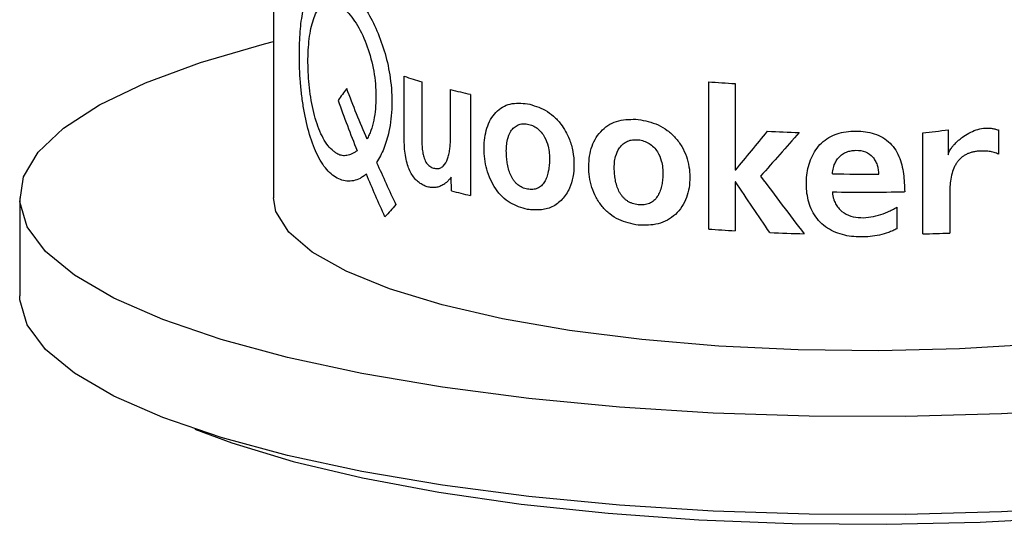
# Model space of a CAD drawing. Header units: millimetres. Extents: x -170 to 25, y -7 to 256.
# Tile 1 of 55: x -25 to 4, y -7 to 8. Entities that reach past the tile are written whole.
import ezdxf

# ---------------------------------------------------------------- set-up
doc = ezdxf.new("R2010")
doc.units = ezdxf.units.MM

msp = doc.modelspace()

# ---------------------------------------------------------------- linework, layer by layer
at = {"color": 7, "linetype": 'Continuous', "lineweight": 25}
for p, q in [((-17.5, 11.48), (-17.5, 2.898)), ((-13.632, 4.601), (-13.632, 6.487)), ((-13.113, 6.328), (-13.113, 4.732)), ((-4.633, 1.97), (-4.633, 6.324)), ((-3.852, 6.273), (-3.852, 3.713)), ((-12.265, 4.634), (-12.265, 6.097)), ((-11.678, 5.954), (-11.678, 2.965)), ((1.693, 1.83), (1.693, 4.819)), ((2.448, 4.902), (2.448, 4.163)), ((3.93, 4.903), (3.93, 4.185)), ((-12.235, 3.1), (-12.244, 3.508)), ((-3.852, 3.371), (-3.852, 1.92)), ((2.493, 2.952), (2.493, 1.855)), ((-25, 2.898), (-25, 0)), ((0.933, 2.616), (0.933, 1.983))]:
    msp.add_line(p, q, dxfattribs=at)
at = {"color": 7, "linetype": 'Continuous', "lineweight": 25, "flags": 128}
for points in [[(-12.5, -2.706), (-14.887, -2.301), (-17.079, -1.827), (-19.049, -1.293), (-20.77, -0.703), (-22.221, -0.067), (-23.382, 0.608), (-24.238, 1.313), (-24.778, 2.038), (-24.995, 2.775), (-24.887, 3.513), (-24.454, 4.243), (-23.702, 4.956), (-22.641, 5.642), (-21.285, 6.292), (-19.651, 6.898), (-17.762, 7.451), (-17.5, 7.519)], [(-3.84, 3.713), (-3.842, 3.713), (-3.843, 3.713), (-3.845, 3.713), (-3.846, 3.713), (-3.847, 3.713), (-3.849, 3.713), (-3.85, 3.713), (-3.852, 3.713)], [(-3.84, 3.37), (-3.842, 3.37), (-3.843, 3.37), (-3.845, 3.371), (-3.846, 3.371), (-3.847, 3.371), (-3.849, 3.371), (-3.85, 3.371), (-3.852, 3.371)], [(-8.75, -1.025), (-10.732, -0.68), (-12.514, -0.268), (-14.064, 0.202), (-15.351, 0.723), (-16.352, 1.284), (-17.048, 1.876), (-17.427, 2.486), (-17.5, 2.898)], [(17.5, 2.898), (17.482, 2.692), (17.211, 2.077), (16.619, 1.479), (15.717, 0.906), (14.523, 0.371), (13.058, -0.118), (11.35, -0.55), (9.431, -0.918), (7.336, -1.214), (5.104, -1.435), (2.777, -1.574), (0.398, -1.63), (-1.988, -1.602), (-4.337, -1.49), (-6.605, -1.297), (-8.75, -1.025)], [(-12.5, -5.604), (-14.887, -5.198), (-17.079, -4.725), (-19.049, -4.191), (-20.77, -3.601), (-22.221, -2.965), (-23.382, -2.29), (-24.238, -1.585), (-24.778, -0.86), (-24.995, -0.123), (-25, 0)], [(25, 0), (24.982, -0.246), (24.711, -0.982), (24.117, -1.704), (23.209, -2.405), (21.999, -3.074), (20.502, -3.703), (18.737, -4.284), (16.728, -4.809), (14.501, -5.271), (12.086, -5.664), (9.512, -5.984), (6.815, -6.225), (4.028, -6.386), (1.19, -6.463), (-1.665, -6.456), (-4.497, -6.365), (-7.271, -6.191), (-9.951, -5.936), (-12.5, -5.604)], [(6.815, -3.328), (4.028, -3.488), (1.19, -3.565), (-1.665, -3.558), (-4.497, -3.467), (-7.271, -3.293), (-9.951, -3.038), (-12.5, -2.706)], [(-19.825, -3.942), (-18.727, -4.35), (-16.917, -4.898), (-14.869, -5.386), (-12.612, -5.808), (-10.179, -6.158), (-7.602, -6.431), (-4.919, -6.624), (-2.166, -6.733), (0.617, -6.756), (3.391, -6.695), (6.117, -6.549), (8.758, -6.32), (11.276, -6.013), (13.635, -5.63), (15.803, -5.178), (17.749, -4.662), (19.446, -4.091), (19.825, -3.942)]]:
    msp.add_lwpolyline(points, dxfattribs=at)
at = {"color": 7, "linetype": 'Continuous', "lineweight": 25}
for centre, radius, start, end in [((-7.289, 26.235), 20.741, 252.1938, 253.6942), ((-0.232, 68.286), 62.118, 265.93767, 266.65963), ((-5.23, 33.784), 28.567, 255.7431, 256.955), ((-0.043, 70.588), 65.789, 267.51414, 268.33351), ((0, 71.157), 67.56, 269.17125, 270.33282), ((-5.21, 30.878), 28.653, 255.8076, 256.9538), ((0, 70.606), 67.543, 269.17111, 270.98467), ((-0.232, 63.933), 62.118, 265.93767, 266.65963), ((-0.038, 67.752), 65.943, 267.57696, 268.45726), ((0.028, 68.064), 66.255, 271.44063, 272.13221)]:
    msp.add_arc(centre, radius, start, end, dxfattribs=at)
for points, knots in [([(-16.733, 7.126), (-16.731, 7.242), (-16.727, 7.475), (-16.711, 7.812), (-16.677, 8.122), (-16.615, 8.503), (-16.503, 8.907), (-16.312, 9.246), (-16.064, 9.421), (-15.765, 9.421), (-15.43, 9.248), (-15.077, 8.915), (-14.734, 8.436), (-14.428, 7.842), (-14.185, 7.165), (-14.023, 6.407), (-13.984, 5.747), (-14.02, 5.222), (-14.077, 4.879), (-14.151, 4.59), (-14.234, 4.348), (-14.335, 4.134), (-14.41, 4.006), (-14.448, 3.942)], [0, 0, 0, 0, 0.0313176, 0.0625155, 0.0938196, 0.1251381, 0.1875689, 0.2500264, 0.3124817, 0.3749683, 0.4374644, 0.4999459, 0.5624265, 0.6249042, 0.6873852, 0.7498616, 0.8213026, 0.8571111, 0.892771, 0.9200131, 0.9464214, 0.9731803, 1, 1, 1, 1]), ([(-15.599, 4.188), (-15.628, 4.207), (-15.685, 4.246), (-15.795, 4.331), (-15.926, 4.474), (-16.066, 4.716), (-16.227, 5.096), (-16.378, 5.671), (-16.474, 6.433), (-16.487, 7.185), (-16.418, 7.854), (-16.265, 8.366), (-16.027, 8.662), (-15.715, 8.696), (-15.36, 8.474), (-15.006, 8.016), (-14.709, 7.379), (-14.512, 6.64), (-14.459, 6.006), (-14.481, 5.526), (-14.527, 5.184), (-14.596, 4.928), (-14.673, 4.753), (-14.713, 4.671), (-14.733, 4.63)], [0, 0, 0, 0, 0.015728, 0.031391, 0.062552, 0.093936, 0.125294, 0.187682, 0.250115, 0.312584, 0.375067, 0.437533, 0.499994, 0.562457, 0.624941, 0.687398, 0.749859, 0.812333, 0.874831, 0.90615, 0.937444, 0.968698, 0.984318, 1, 1, 1, 1]), ([(-14.752, 3.594), (-14.783, 3.572), (-14.845, 3.527), (-14.97, 3.448), (-15.198, 3.37), (-15.526, 3.397), (-15.891, 3.652), (-16.201, 4.113), (-16.443, 4.743), (-16.585, 5.371), (-16.662, 5.904), (-16.705, 6.313), (-16.722, 6.633), (-16.73, 6.902), (-16.732, 7.036), (-16.733, 7.126)], [0, 0, 0, 0, 0.031317, 0.062577, 0.125123, 0.24989, 0.37481, 0.499794, 0.624698, 0.749594, 0.812206, 0.874894, 0.937335, 0.958189, 1, 1, 1, 1]), ([(-9.988, 2.549), (-10.076, 2.575), (-10.25, 2.625), (-10.504, 2.736), (-10.736, 2.916), (-10.934, 3.153), (-11.09, 3.432), (-11.235, 3.836), (-11.296, 4.37), (-11.232, 4.875), (-11.086, 5.217), (-10.931, 5.43), (-10.734, 5.587), (-10.503, 5.68), (-10.25, 5.697), (-10.076, 5.684), (-9.988, 5.678)], [0, 0, 0, 0, 0.062954, 0.125003, 0.187261, 0.250163, 0.312873, 0.375361, 0.499961, 0.62469, 0.687199, 0.749874, 0.81275, 0.875155, 0.937186, 1, 1, 1, 1]), ([(-9.988, 5.678), (-9.9, 5.653), (-9.725, 5.603), (-9.46, 5.493), (-9.214, 5.315), (-8.954, 5.037), (-8.752, 4.676), (-8.636, 4.262), (-8.605, 3.883), (-8.634, 3.511), (-8.745, 3.15), (-8.95, 2.833), (-9.205, 2.643), (-9.436, 2.56), (-9.618, 2.535), (-9.803, 2.536), (-9.926, 2.545), (-9.988, 2.549)], [0, 0, 0, 0, 0.062795, 0.124814, 0.187201, 0.250055, 0.351526, 0.423655, 0.500001, 0.577396, 0.650252, 0.737653, 0.825364, 0.868914, 0.912213, 0.955907, 1, 1, 1, 1]), ([(-9.988, 3.153), (-10.015, 3.159), (-10.067, 3.17), (-10.142, 3.198), (-10.211, 3.235), (-10.275, 3.28), (-10.334, 3.335), (-10.387, 3.398), (-10.435, 3.469), (-10.489, 3.57), (-10.542, 3.71), (-10.582, 3.881), (-10.606, 4.058), (-10.616, 4.24), (-10.614, 4.43), (-10.579, 4.648), (-10.504, 4.84), (-10.389, 4.98), (-10.271, 5.056), (-10.135, 5.091), (-10.038, 5.08), (-9.988, 5.074)], [0, 0, 0, 0, 0.034359, 0.066848, 0.097905, 0.128028, 0.157765, 0.187681, 0.218335, 0.250245, 0.309631, 0.375294, 0.435459, 0.50044, 0.571921, 0.64337, 0.750222, 0.813785, 0.875108, 0.935807, 1, 1, 1, 1]), ([(-9.988, 5.074), (-9.963, 5.069), (-9.912, 5.058), (-9.838, 5.031), (-9.768, 4.995), (-9.679, 4.936), (-9.576, 4.838), (-9.458, 4.66), (-9.377, 4.444), (-9.338, 4.212), (-9.335, 4.013), (-9.347, 3.831), (-9.372, 3.662), (-9.415, 3.506), (-9.482, 3.362), (-9.573, 3.247), (-9.693, 3.17), (-9.835, 3.135), (-9.936, 3.147), (-9.988, 3.153)], [0, 0, 0, 0, 0.032944, 0.064508, 0.095095, 0.12515, 0.186653, 0.250057, 0.349839, 0.424869, 0.499938, 0.565004, 0.625115, 0.690808, 0.750191, 0.812227, 0.871637, 0.932866, 1, 1, 1, 1]), ([(-6.714, 2.086), (-6.813, 2.106), (-7.009, 2.146), (-7.297, 2.242), (-7.561, 2.409), (-7.788, 2.633), (-7.967, 2.903), (-8.135, 3.299), (-8.205, 3.828), (-8.131, 4.337), (-7.963, 4.688), (-7.784, 4.91), (-7.558, 5.079), (-7.296, 5.186), (-7.009, 5.218), (-6.813, 5.216), (-6.714, 5.214)], [0, 0, 0, 0, 0.0629541, 0.1250026, 0.1872609, 0.2501634, 0.3128727, 0.3753613, 0.4999614, 0.6246902, 0.6871988, 0.7498744, 0.8127499, 0.8751551, 0.9371858, 1, 1, 1, 1]), ([(-6.714, 5.214), (-6.615, 5.194), (-6.418, 5.155), (-6.123, 5.06), (-5.85, 4.897), (-5.611, 4.679), (-5.42, 4.416), (-5.238, 4.027), (-5.158, 3.501), (-5.235, 2.986), (-5.416, 2.627), (-5.607, 2.397), (-5.847, 2.223), (-6.122, 2.115), (-6.418, 2.082), (-6.615, 2.085), (-6.714, 2.086)], [0, 0, 0, 0, 0.062812, 0.124848, 0.187253, 0.250124, 0.312801, 0.375313, 0.500039, 0.624636, 0.687128, 0.749839, 0.812736, 0.874995, 0.937049, 1, 1, 1, 1]), ([(2.448, 4.163), (2.451, 4.178), (2.457, 4.211), (2.477, 4.261), (2.505, 4.314), (2.548, 4.379), (2.609, 4.455), (2.689, 4.537), (2.776, 4.615), (2.897, 4.709), (3.122, 4.852), (3.38, 4.95), (3.604, 4.958), (3.716, 4.954), (3.807, 4.939), (3.877, 4.917), (3.913, 4.907), (3.93, 4.903)], [0, 0, 0, 0, 0.026658, 0.056076, 0.08879, 0.12519, 0.185014, 0.250418, 0.312294, 0.375668, 0.500841, 0.749574, 0.812194, 0.874802, 0.937375, 0.968691, 1, 1, 1, 1]), ([(-13.113, 4.732), (-13.113, 4.68), (-13.113, 4.576), (-13.107, 4.414), (-13.091, 4.254), (-13.057, 4.095), (-12.998, 3.949), (-12.904, 3.837), (-12.796, 3.778), (-12.685, 3.753), (-12.576, 3.766), (-12.448, 3.845), (-12.361, 3.999), (-12.309, 4.18), (-12.284, 4.325), (-12.268, 4.478), (-12.266, 4.581), (-12.265, 4.634)], [0, 0, 0, 0, 0.062674, 0.125337, 0.193497, 0.250526, 0.314415, 0.375123, 0.437556, 0.500109, 0.563243, 0.625064, 0.749414, 0.809374, 0.874686, 0.936334, 1, 1, 1, 1]), ([(0.933, 1.983), (0.892, 1.963), (0.809, 1.923), (0.641, 1.849), (0.419, 1.787), (0.145, 1.747), (-0.223, 1.729), (-0.685, 1.779), (-1.119, 1.969), (-1.39, 2.221), (-1.603, 2.52), (-1.715, 2.872), (-1.748, 3.229), (-1.741, 3.586), (-1.65, 4.024), (-1.419, 4.416), (-1.144, 4.65), (-0.904, 4.775), (-0.637, 4.848), (-0.356, 4.874), (-0.073, 4.865), (0.203, 4.817), (0.459, 4.718), (0.686, 4.562), (0.87, 4.361), (1.042, 4.045), (1.121, 3.693), (1.151, 3.339), (1.157, 3.161), (1.161, 3.073)], [0, 0, 0, 0, 0.015597, 0.031161, 0.06231, 0.09347, 0.124625, 0.187108, 0.249507, 0.280909, 0.31237, 0.374688, 0.406167, 0.437556, 0.499819, 0.561978, 0.593204, 0.624485, 0.654227, 0.686878, 0.719838, 0.749862, 0.781329, 0.812491, 0.843899, 0.875147, 0.937667, 0.968817, 1, 1, 1, 1]), ([(-12.244, 3.508), (-12.264, 3.482), (-12.303, 3.431), (-12.367, 3.365), (-12.448, 3.299), (-12.547, 3.241), (-12.666, 3.203), (-12.791, 3.192), (-12.919, 3.21), (-13.045, 3.251), (-13.168, 3.319), (-13.282, 3.415), (-13.385, 3.542), (-13.471, 3.695), (-13.541, 3.88), (-13.594, 4.096), (-13.627, 4.343), (-13.63, 4.512), (-13.632, 4.601)], [0, 0, 0, 0, 0.042602, 0.084192, 0.125089, 0.187933, 0.250109, 0.312167, 0.37513, 0.439482, 0.500163, 0.563789, 0.625077, 0.686392, 0.749992, 0.82606, 0.908656, 1, 1, 1, 1]), ([(-6.714, 2.689), (-6.744, 2.694), (-6.803, 2.702), (-6.887, 2.726), (-6.966, 2.758), (-7.038, 2.8), (-7.104, 2.851), (-7.165, 2.91), (-7.219, 2.979), (-7.28, 3.077), (-7.34, 3.214), (-7.386, 3.382), (-7.413, 3.558), (-7.425, 3.739), (-7.423, 3.929), (-7.383, 4.15), (-7.298, 4.346), (-7.167, 4.493), (-7.034, 4.575), (-6.88, 4.618), (-6.771, 4.613), (-6.714, 4.611)], [0, 0, 0, 0, 0.034357, 0.066846, 0.097903, 0.128027, 0.157764, 0.187681, 0.218335, 0.250245, 0.309633, 0.375295, 0.435461, 0.50044, 0.571921, 0.64337, 0.750222, 0.813784, 0.875108, 0.935808, 1, 1, 1, 1]), ([(-6.714, 4.611), (-6.685, 4.607), (-6.629, 4.599), (-6.546, 4.576), (-6.467, 4.545), (-6.368, 4.49), (-6.252, 4.398), (-6.12, 4.228), (-6.031, 4.017), (-5.988, 3.786), (-5.984, 3.588), (-5.997, 3.406), (-6.025, 3.235), (-6.073, 3.076), (-6.147, 2.928), (-6.249, 2.808), (-6.383, 2.723), (-6.542, 2.681), (-6.655, 2.686), (-6.714, 2.689)], [0, 0, 0, 0, 0.032942, 0.064505, 0.095093, 0.12515, 0.186652, 0.250057, 0.349839, 0.424869, 0.499939, 0.565004, 0.625115, 0.690808, 0.750191, 0.812227, 0.871637, 0.932866, 1, 1, 1, 1]), ([(-15.024, 4.288), (-15.05, 4.27), (-15.101, 4.234), (-15.178, 4.194), (-15.253, 4.164), (-15.325, 4.145), (-15.397, 4.138), (-15.466, 4.143), (-15.533, 4.158), (-15.577, 4.178), (-15.599, 4.188)], [0, 0, 0, 0, 0.140666, 0.275801, 0.405863, 0.531363, 0.652872, 0.771018, 0.886484, 1, 1, 1, 1]), ([(-0.977, 3.604), (-0.974, 3.635), (-0.967, 3.696), (-0.947, 3.784), (-0.916, 3.883), (-0.865, 3.991), (-0.783, 4.101), (-0.68, 4.19), (-0.558, 4.253), (-0.423, 4.29), (-0.234, 4.307), (0.005, 4.277), (0.197, 4.139), (0.295, 3.991), (0.347, 3.867), (0.38, 3.734), (0.388, 3.644), (0.392, 3.598)], [0, 0, 0, 0, 0.0437623, 0.0854379, 0.1253357, 0.1897563, 0.2505308, 0.313039, 0.3756405, 0.4361579, 0.500842, 0.6309257, 0.7495145, 0.8096003, 0.8746996, 0.9347865, 1, 1, 1, 1]), ([(3.362, 4.275), (3.325, 4.271), (3.253, 4.265), (3.149, 4.243), (3.052, 4.212), (2.963, 4.171), (2.881, 4.119), (2.808, 4.058), (2.742, 3.987), (2.684, 3.907), (2.617, 3.787), (2.555, 3.614), (2.513, 3.396), (2.494, 3.172), (2.493, 3.025), (2.493, 2.952)], [0, 0, 0, 0, 0.062269, 0.120924, 0.176664, 0.230302, 0.282748, 0.334978, 0.387975, 0.442684, 0.499964, 0.616779, 0.749871, 0.874922, 1, 1, 1, 1]), ([(3.93, 4.185), (3.911, 4.194), (3.87, 4.214), (3.804, 4.236), (3.731, 4.254), (3.635, 4.27), (3.511, 4.28), (3.413, 4.277), (3.362, 4.275)], [0, 0, 0, 0, 0.114919, 0.235976, 0.364098, 0.500065, 0.741731, 1, 1, 1, 1]), ([(-0.977, 3.07), (-0.974, 3.036), (-0.967, 2.971), (-0.945, 2.876), (-0.908, 2.769), (-0.847, 2.654), (-0.721, 2.502), (-0.506, 2.366), (-0.21, 2.301), (0.092, 2.31), (0.387, 2.37), (0.619, 2.458), (0.799, 2.544), (0.887, 2.591), (0.933, 2.616)], [0, 0, 0, 0, 0.043558, 0.085138, 0.125192, 0.188398, 0.250242, 0.374694, 0.499469, 0.624502, 0.7496, 0.874758, 0.934413, 1, 1, 1, 1])]:
    msp.add_open_spline(points, degree=3, knots=knots, dxfattribs=at)
for points in [[(-15.333, 6.125), (-15.42, 6.009), (-15.505, 5.892), (-15.587, 5.776)], [(-14.733, 4.63), (-14.944, 5.127), (-15.144, 5.625), (-15.333, 6.125)], [(-15.587, 5.776), (-15.411, 5.278), (-15.223, 4.782), (-15.024, 4.288)], [(-3.84, 3.713), (-3.527, 4.093), (-3.213, 4.476), (-2.897, 4.861)], [(-1.956, 4.826), (-2.339, 4.393), (-2.72, 3.962), (-3.098, 3.535)], [(1.693, 4.819), (1.946, 4.846), (2.197, 4.873), (2.448, 4.902)], [(-14.448, 3.942), (-14.265, 3.524), (-14.075, 3.108), (-13.878, 2.693)], [(-14.202, 2.332), (-14.393, 2.751), (-14.576, 3.172), (-14.752, 3.594)], [(-3.098, 3.535), (-2.672, 2.963), (-2.243, 2.396), (-1.813, 1.833)], [(-2.826, 1.868), (-3.166, 2.366), (-3.504, 2.867), (-3.84, 3.37)], [(-13.878, 2.693), (-13.988, 2.572), (-14.096, 2.452), (-14.202, 2.332)]]:
    msp.add_open_spline(points, degree=3, dxfattribs=at)

doc.saveas('drawing.dxf')
